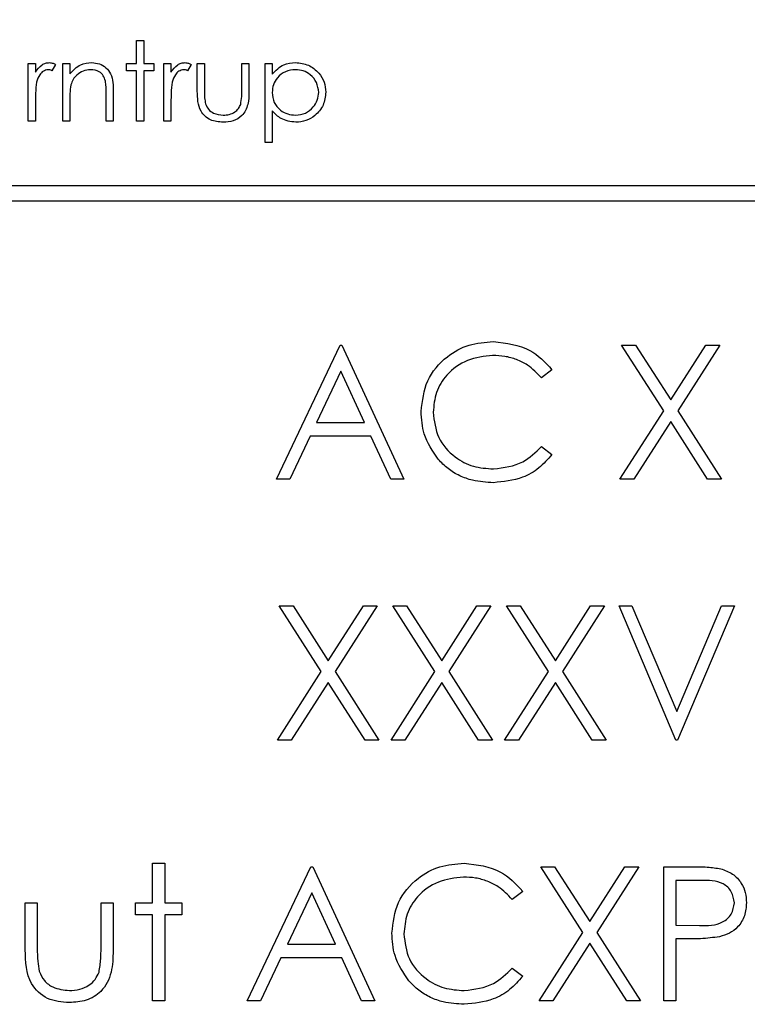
# Model space of a CAD drawing. Header units: millimetres. Extents: x 5 to 418, y 2 to 292.
# Tile 21 of 38: x 127.73 to 132.61, y 208.11 to 214.71. Entities that reach past the tile are written whole.
import ezdxf

# ---------------------------------------------------------------- set-up
doc = ezdxf.new("R2010")
doc.units = ezdxf.units.MM
doc.styles.add('SLDTEXTSTYLE0', font='TXT', dxfattribs={"width": 0.605})
doc.dimstyles.new('SLDDIMSTYLE0', dxfattribs={"dimtxt": 3.5, "dimasz": 3.5, "dimexe": 0, "dimexo": 0.0625, "dimgap": 0.875, "dimtad": 1, "dimlfac": 2, "dimrnd": 1e-09, "dimzin": 12, "dimdsep": 46, "dimtxsty": 'SLDTEXTSTYLE0', "dimsah": 1, "dimcen": 0.09, "dimadec": 0, "dimazin": 3, "dimtfac": 1, "dimtofl": 0, "dimtmove": 0, "dimatfit": 3, "dimfxl": 1, "dimfrac": 2, "dimtolj": 1, "dimtzin": 12, "dimarcsym": 0})

# ---------------------------------------------------------------- blocks, each defined once
blk = doc.blocks.new('_D_4')
at = {"color": 7, "linetype": 'Continuous', "lineweight": 0}
for p, q in [((136.578, 240.5018), (52.2479, 240.5018)), ((53.2479, 240.5018), (53.2479, 209.0018)), ((97.078, 209.0018), (52.2479, 209.0018))]:
    blk.add_line(p, q, dxfattribs=at)
at = {"color": 7, "linetype": 'Continuous', "lineweight": 18}
for points in [[(53.2479, 240.5018), (52.7879, 237.0018), (53.7079, 237.0018)], [(53.2479, 209.0018), (53.7079, 212.5018), (52.7879, 212.5018)]]:
    blk.add_solid(points, dxfattribs=at)
at = {"color": 7, "linetype": 'Continuous', "lineweight": 18, "insert": (48.7362, 222.0782), "char_height": 3.5, "attachment_point": 1, "rotation": 90, "style": 'SLDTEXTSTYLE0'}
blk.add_mtext('63', dxfattribs=at)

msp = doc.modelspace()

# ---------------------------------------------------------------- linework, layer by layer
at = {"color": 7, "linetype": 'Continuous', "lineweight": 25}
for p, q in [((128.5172, 214.5757), (128.5646, 214.5757)), ((128.5172, 214.4196), (128.5172, 214.5757)), ((128.5646, 214.5757), (128.5646, 214.4196)), ((127.7913, 214.4196), (127.8387, 214.4196)), ((127.7913, 214.033), (127.7913, 214.4196)), ((127.8387, 214.4196), (127.8387, 214.3627)), ((127.9744, 214.4132), (127.9483, 214.3721)), ((128.0219, 214.4196), (128.0694, 214.4196)), ((128.0219, 214.033), (128.0219, 214.4196)), ((128.0694, 214.4196), (128.0694, 214.3499)), ((128.4493, 214.4196), (128.5172, 214.4196)), ((128.4493, 214.3722), (128.4493, 214.4196)), ((128.5646, 214.4196), (128.6325, 214.4196)), ((128.6325, 214.4196), (128.6325, 214.3722)), ((128.7003, 214.4196), (128.7478, 214.4196)), ((128.7003, 214.033), (128.7003, 214.4196)), ((128.7478, 214.4196), (128.7478, 214.3627)), ((128.8835, 214.4132), (128.8574, 214.3721)), ((128.9242, 214.4196), (128.9717, 214.4196)), ((128.9242, 214.2349), (128.9242, 214.4196)), ((128.9717, 214.4196), (128.9717, 214.2403)), ((129.2227, 214.4196), (129.2702, 214.4196)), ((129.2227, 214.2403), (129.2227, 214.4196)), ((129.2702, 214.4196), (129.2702, 214.2314)), ((129.3788, 214.4196), (129.4262, 214.4196)), ((129.3788, 213.8905), (129.3788, 214.4196)), ((129.4262, 214.4196), (129.4262, 214.3481)), ((128.5172, 214.3722), (128.4493, 214.3722)), ((128.5172, 214.033), (128.5172, 214.3722)), ((128.5646, 214.3722), (128.5646, 214.033)), ((128.6325, 214.3722), (128.5646, 214.3722)), ((128.3136, 214.033), (128.3136, 214.2149)), ((128.3611, 214.2304), (128.3611, 214.033)), ((127.8387, 214.1629), (127.8387, 214.033)), ((128.0694, 214.1728), (128.0694, 214.033)), ((128.7478, 214.1629), (128.7478, 214.033)), ((129.4262, 214.103), (129.4262, 213.8905)), ((127.8387, 214.033), (127.7913, 214.033)), ((128.0694, 214.033), (128.0219, 214.033)), ((128.3611, 214.033), (128.3136, 214.033)), ((128.5646, 214.033), (128.5172, 214.033)), ((128.7478, 214.033), (128.7003, 214.033)), ((129.4262, 213.8905), (129.3788, 213.8905)), ((135.6283, 213.5987), (124.6283, 213.5987)), ((124.6283, 213.4987), (135.6283, 213.4987)), ((129.4555, 211.631), (129.8824, 212.531)), ((129.8824, 212.531), (129.8939, 212.531)), ((129.8939, 212.531), (130.3093, 211.631)), ((132.0513, 212.09), (131.7689, 212.531)), ((131.7689, 212.531), (131.8621, 212.531)), ((131.8621, 212.531), (132.0978, 212.1628)), ((132.0978, 212.1628), (132.3334, 212.531)), ((132.4266, 212.531), (132.1445, 212.09)), ((132.3334, 212.531), (132.4266, 212.531)), ((129.8873, 212.3556), (129.7243, 212.0118)), ((130.0459, 212.0118), (129.8873, 212.3556)), ((131.3016, 212.3659), (131.231, 212.3118)), ((131.7574, 211.631), (132.0513, 212.09)), ((132.1445, 212.09), (132.4382, 211.631)), ((129.7243, 212.0118), (130.0459, 212.0118)), ((132.0978, 212.0172), (131.8506, 211.631)), ((132.345, 211.631), (132.0978, 212.0172)), ((129.6805, 211.9195), (129.5436, 211.631)), ((130.0885, 211.9195), (129.6805, 211.9195)), ((130.2215, 211.631), (130.0885, 211.9195)), ((131.231, 211.8502), (131.3016, 211.7967)), ((129.5436, 211.631), (129.4555, 211.631)), ((130.3093, 211.631), (130.2215, 211.631)), ((131.8506, 211.631), (131.7574, 211.631)), ((132.4382, 211.631), (132.345, 211.631)), ((129.4728, 210.781), (129.566, 210.781)), ((129.7551, 210.34), (129.4728, 210.781)), ((129.566, 210.781), (129.8016, 210.4128)), ((129.8016, 210.4128), (130.0373, 210.781)), ((130.1305, 210.781), (129.8483, 210.34)), ((130.0373, 210.781), (130.1305, 210.781)), ((130.2343, 210.781), (130.3275, 210.781)), ((130.5167, 210.34), (130.2343, 210.781)), ((130.3275, 210.781), (130.5632, 210.4128)), ((130.5632, 210.4128), (130.7988, 210.781)), ((130.892, 210.781), (130.6099, 210.34)), ((130.7988, 210.781), (130.892, 210.781)), ((131.2782, 210.34), (130.9959, 210.781)), ((130.9959, 210.781), (131.0891, 210.781)), ((131.0891, 210.781), (131.3247, 210.4128)), ((131.3247, 210.4128), (131.5603, 210.781)), ((131.6536, 210.781), (131.3714, 210.34)), ((131.5603, 210.781), (131.6536, 210.781)), ((131.7516, 210.781), (131.8382, 210.781)), ((132.1324, 209.881), (131.7516, 210.781)), ((131.8382, 210.781), (132.1382, 210.0717)), ((132.1382, 210.0717), (132.4382, 210.781)), ((132.5247, 210.781), (132.1439, 209.881)), ((132.4382, 210.781), (132.5247, 210.781)), ((129.4612, 209.881), (129.7551, 210.34)), ((129.8483, 210.34), (130.142, 209.881)), ((130.2228, 209.881), (130.5167, 210.34)), ((130.6099, 210.34), (130.9036, 209.881)), ((130.9843, 209.881), (131.2782, 210.34)), ((131.3714, 210.34), (131.6651, 209.881)), ((129.8016, 210.2672), (129.5545, 209.881)), ((130.0488, 209.881), (129.8016, 210.2672)), ((130.5632, 210.2672), (130.316, 209.881)), ((130.8103, 209.881), (130.5632, 210.2672)), ((131.3247, 210.2672), (131.0775, 209.881)), ((131.5719, 209.881), (131.3247, 210.2672)), ((129.5545, 209.881), (129.4612, 209.881)), ((130.142, 209.881), (130.0488, 209.881)), ((130.316, 209.881), (130.2228, 209.881)), ((130.9036, 209.881), (130.8103, 209.881)), ((131.0775, 209.881), (130.9843, 209.881)), ((131.6651, 209.881), (131.5719, 209.881)), ((132.1439, 209.881), (132.1324, 209.881)), ((128.6247, 208.7887), (128.6247, 209.0541)), ((128.6247, 209.0541), (128.7055, 209.0541)), ((128.7055, 209.0541), (128.7055, 208.7887)), ((129.2593, 208.131), (129.6862, 209.031)), ((129.6862, 209.031), (129.6978, 209.031)), ((129.6978, 209.031), (130.1132, 208.131)), ((131.2266, 209.031), (131.3198, 209.031)), ((131.509, 208.59), (131.2266, 209.031)), ((131.3198, 209.031), (131.5555, 208.6628)), ((131.5555, 208.6628), (131.7911, 209.031)), ((131.8843, 209.031), (131.6022, 208.59)), ((131.7911, 209.031), (131.8843, 209.031)), ((132.0516, 209.031), (132.2281, 209.031)), ((132.0516, 208.131), (132.0516, 209.031)), ((132.297, 208.9387), (132.1324, 208.9387)), ((132.1324, 208.9387), (132.1324, 208.6387)), ((129.6911, 208.8556), (129.5281, 208.5118)), ((129.8498, 208.5118), (129.6911, 208.8556)), ((131.1055, 208.8659), (131.0348, 208.8118)), ((127.7709, 208.4744), (127.7709, 208.7887)), ((127.7709, 208.7887), (127.8516, 208.7887)), ((127.8516, 208.7887), (127.8516, 208.4836)), ((128.2786, 208.4836), (128.2786, 208.7887)), ((128.2786, 208.7887), (128.3593, 208.7887)), ((128.3593, 208.7887), (128.3593, 208.4685)), ((128.5093, 208.7887), (128.6247, 208.7887)), ((128.5093, 208.7079), (128.5093, 208.7887)), ((128.7055, 208.7887), (128.8209, 208.7887)), ((128.8209, 208.7887), (128.8209, 208.7079)), ((128.6247, 208.7079), (128.5093, 208.7079)), ((128.6247, 208.131), (128.6247, 208.7079)), ((128.8209, 208.7079), (128.7055, 208.7079)), ((128.7055, 208.7079), (128.7055, 208.131)), ((132.1324, 208.6387), (132.29, 208.6367)), ((131.2151, 208.131), (131.509, 208.59)), ((131.6022, 208.59), (131.8959, 208.131)), ((129.5281, 208.5118), (129.8498, 208.5118)), ((131.5555, 208.5172), (131.3083, 208.131)), ((131.8026, 208.131), (131.5555, 208.5172)), ((132.1968, 208.5464), (132.1324, 208.5464)), ((132.1324, 208.5464), (132.1324, 208.131)), ((129.4843, 208.4195), (129.3475, 208.131)), ((129.8923, 208.4195), (129.4843, 208.4195)), ((130.0254, 208.131), (129.8923, 208.4195)), ((131.0348, 208.3502), (131.1055, 208.2967)), ((128.7055, 208.131), (128.6247, 208.131)), ((129.3475, 208.131), (129.2593, 208.131)), ((130.1132, 208.131), (130.0254, 208.131)), ((131.3083, 208.131), (131.2151, 208.131)), ((131.8959, 208.131), (131.8026, 208.131)), ((132.1324, 208.131), (132.0516, 208.131))]:
    msp.add_line(p, q, dxfattribs=at)
for points, knots in [([(127.8387, 214.3627), (127.852, 214.3809), (127.8706, 214.4062), (127.9069, 214.4241), (127.9244, 214.4257), (127.9331, 214.4264)], [0, 0, 0, 0, 0.558788, 0.779481, 1, 1, 1, 1]), ([(127.9241, 214.3789), (127.9129, 214.3765), (127.8904, 214.3716), (127.8616, 214.3405), (127.8527, 214.3126), (127.8472, 214.2956)], [0, 0, 0, 0, 0.278336, 0.558768, 1, 1, 1, 1]), ([(127.9483, 214.3721), (127.944, 214.3741), (127.9363, 214.3777), (127.9278, 214.3786), (127.9241, 214.3789)], [0, 0, 0, 0, 0.560396, 1, 1, 1, 1]), ([(127.9331, 214.4264), (127.9413, 214.4255), (127.956, 214.4237), (127.9688, 214.4164), (127.9744, 214.4132)], [0, 0, 0, 0, 0.559243, 1, 1, 1, 1]), ([(128.0694, 214.3499), (128.092, 214.3742), (128.1323, 214.4177), (128.1908, 214.4238), (128.2165, 214.4264)], [0, 0, 0, 0, 0.559141, 1, 1, 1, 1]), ([(128.2083, 214.3789), (128.1915, 214.3772), (128.158, 214.3737), (128.1186, 214.3465), (128.09, 214.3139), (128.0811, 214.289), (128.0767, 214.2765)], [0, 0, 0, 0, 0.279553, 0.559373, 0.779703, 1, 1, 1, 1]), ([(128.308, 214.3028), (128.3042, 214.3151), (128.2966, 214.3397), (128.2623, 214.3736), (128.2287, 214.3769), (128.2083, 214.3789)], [0, 0, 0, 0, 0.281192, 0.561331, 1, 1, 1, 1]), ([(128.2165, 214.4264), (128.2339, 214.4249), (128.2685, 214.4219), (128.3141, 214.394), (128.3602, 214.3322), (128.3608, 214.2724), (128.3611, 214.2304)], [0, 0, 0, 0, 0.187021, 0.37389, 0.56061, 1, 1, 1, 1]), ([(128.7478, 214.3627), (128.7611, 214.3809), (128.7796, 214.4062), (128.816, 214.4241), (128.8334, 214.4257), (128.8422, 214.4264)], [0, 0, 0, 0, 0.558788, 0.779481, 1, 1, 1, 1]), ([(128.8332, 214.3789), (128.822, 214.3765), (128.7995, 214.3716), (128.7707, 214.3405), (128.7618, 214.3126), (128.7563, 214.2956)], [0, 0, 0, 0, 0.278336, 0.558768, 1, 1, 1, 1]), ([(128.8574, 214.3721), (128.8531, 214.3741), (128.8453, 214.3777), (128.8369, 214.3786), (128.8332, 214.3789)], [0, 0, 0, 0, 0.560396, 1, 1, 1, 1]), ([(128.8422, 214.4264), (128.8504, 214.4255), (128.8651, 214.4237), (128.8779, 214.4164), (128.8835, 214.4132)], [0, 0, 0, 0, 0.5592431, 1, 1, 1, 1]), ([(129.4262, 214.3481), (129.4503, 214.3735), (129.4934, 214.4189), (129.5552, 214.4241), (129.5825, 214.4264)], [0, 0, 0, 0, 0.5584178, 1, 1, 1, 1]), ([(129.5821, 214.3789), (129.5592, 214.3765), (129.5134, 214.3716), (129.4618, 214.3305), (129.4307, 214.2794), (129.4277, 214.2435), (129.4262, 214.2255)], [0, 0, 0, 0, 0.279747, 0.559315, 0.779515, 1, 1, 1, 1]), ([(129.7383, 214.2268), (129.7352, 214.2494), (129.7289, 214.2946), (129.6871, 214.345), (129.6355, 214.3741), (129.5999, 214.3773), (129.5821, 214.3789)], [0, 0, 0, 0, 0.2793874, 0.5590918, 0.7795083, 1, 1, 1, 1]), ([(129.5825, 214.4264), (129.6122, 214.423), (129.6715, 214.4163), (129.7376, 214.3625), (129.7794, 214.2973), (129.7837, 214.2507), (129.7858, 214.2274)], [0, 0, 0, 0, 0.279627, 0.559432, 0.779703, 1, 1, 1, 1]), ([(127.8472, 214.2956), (127.8441, 214.271), (127.8385, 214.2269), (127.8387, 214.1825), (127.8387, 214.1629)], [0, 0, 0, 0, 0.559636, 1, 1, 1, 1]), ([(128.0767, 214.2765), (128.0741, 214.2573), (128.0693, 214.2228), (128.0694, 214.1881), (128.0694, 214.1728)], [0, 0, 0, 0, 0.559658, 1, 1, 1, 1]), ([(128.3136, 214.2149), (128.3137, 214.2314), (128.3139, 214.2608), (128.3098, 214.29), (128.308, 214.3028)], [0, 0, 0, 0, 0.5602545, 1, 1, 1, 1]), ([(128.7563, 214.2956), (128.7532, 214.271), (128.7476, 214.2269), (128.7478, 214.1825), (128.7478, 214.1629)], [0, 0, 0, 0, 0.559636, 1, 1, 1, 1]), ([(129.0975, 214.0262), (129.0681, 214.0285), (129.0094, 214.0331), (128.9272, 214.1105), (128.9253, 214.1877), (128.9242, 214.2349)], [0, 0, 0, 0, 0.28097, 0.559785, 1, 1, 1, 1]), ([(128.9717, 214.2403), (128.9717, 214.2233), (128.9716, 214.1929), (128.9769, 214.163), (128.9792, 214.1499)], [0, 0, 0, 0, 0.560377, 1, 1, 1, 1]), ([(129.2702, 214.2314), (129.2698, 214.2025), (129.2689, 214.1451), (129.2317, 214.0696), (129.1655, 214.0304), (129.1202, 214.0276), (129.0975, 214.0262)], [0, 0, 0, 0, 0.2815008, 0.5596459, 0.7792985, 1, 1, 1, 1]), ([(129.2149, 214.1461), (129.2178, 214.1635), (129.2229, 214.1947), (129.2228, 214.2264), (129.2227, 214.2403)], [0, 0, 0, 0, 0.559371, 1, 1, 1, 1]), ([(129.4262, 214.2255), (129.4288, 214.2026), (129.4338, 214.1569), (129.4771, 214.1068), (129.5292, 214.0788), (129.565, 214.0754), (129.5828, 214.0737)], [0, 0, 0, 0, 0.279654, 0.558875, 0.779455, 1, 1, 1, 1]), ([(129.5828, 214.0737), (129.6054, 214.0765), (129.6507, 214.0822), (129.7015, 214.1231), (129.7323, 214.1736), (129.7363, 214.2091), (129.7383, 214.2268)], [0, 0, 0, 0, 0.279628, 0.559247, 0.779775, 1, 1, 1, 1]), ([(129.7858, 214.2274), (129.7824, 214.1976), (129.7754, 214.1381), (129.7202, 214.0726), (129.6541, 214.0322), (129.6073, 214.0282), (129.584, 214.0262)], [0, 0, 0, 0, 0.27954, 0.559273, 0.779559, 1, 1, 1, 1]), ([(128.9792, 214.1499), (128.9851, 214.1369), (128.9968, 214.111), (129.0393, 214.0801), (129.0757, 214.0761), (129.0979, 214.0737)], [0, 0, 0, 0, 0.280117, 0.560544, 1, 1, 1, 1]), ([(129.0979, 214.0737), (129.1117, 214.0745), (129.1392, 214.0761), (129.1744, 214.0926), (129.2012, 214.1166), (129.2103, 214.1362), (129.2149, 214.1461)], [0, 0, 0, 0, 0.2802697, 0.5600069, 0.7800741, 1, 1, 1, 1]), ([(129.584, 214.0262), (129.5495, 214.0308), (129.4879, 214.039), (129.4451, 214.0834), (129.4262, 214.103)], [0, 0, 0, 0, 0.5584659, 1, 1, 1, 1]), ([(130.4247, 212.0862), (130.4329, 212.1568), (130.4494, 212.2979), (130.5825, 212.4524), (130.7428, 212.5418), (130.8535, 212.55), (130.909, 212.5541)], [0, 0, 0, 0, 0.279512, 0.55908, 0.779374, 1, 1, 1, 1]), ([(130.909, 212.5541), (130.9954, 212.5445), (131.1498, 212.5274), (131.2552, 212.4153), (131.3016, 212.3659)], [0, 0, 0, 0, 0.559517, 1, 1, 1, 1]), ([(130.9039, 212.4618), (130.8464, 212.4552), (130.7315, 212.442), (130.5975, 212.3444), (130.5178, 212.2159), (130.5096, 212.1254), (130.5055, 212.0801)], [0, 0, 0, 0, 0.279856, 0.559519, 0.779686, 1, 1, 1, 1]), ([(131.231, 212.3118), (131.2016, 212.3424), (131.1531, 212.3929), (131.0652, 212.4356), (130.986, 212.4582), (130.9313, 212.4606), (130.9039, 212.4618)], [0, 0, 0, 0, 0.339327, 0.559466, 0.779727, 1, 1, 1, 1]), ([(130.5388, 211.7653), (130.5016, 211.8198), (130.435, 211.9173), (130.4279, 212.0345), (130.4247, 212.0862)], [0, 0, 0, 0, 0.559029, 1, 1, 1, 1]), ([(130.5055, 212.0801), (130.5123, 212.0219), (130.5261, 211.9054), (130.6388, 211.78), (130.7725, 211.7098), (130.8638, 211.7034), (130.9095, 211.7002)], [0, 0, 0, 0, 0.279434, 0.558921, 0.779283, 1, 1, 1, 1]), ([(130.9095, 211.7002), (130.9791, 211.7087), (131.1036, 211.7239), (131.192, 211.8116), (131.231, 211.8502)], [0, 0, 0, 0, 0.5587722, 1, 1, 1, 1]), ([(130.91, 211.6079), (130.8627, 211.6106), (130.7847, 211.6149), (130.6821, 211.6519), (130.6025, 211.6991), (130.5601, 211.7432), (130.5388, 211.7653)], [0, 0, 0, 0, 0.3398376, 0.5599275, 0.7799589, 1, 1, 1, 1]), ([(131.3016, 211.7967), (131.2739, 211.7649), (131.2184, 211.7013), (131.0849, 211.6249), (130.9763, 211.6143), (130.91, 211.6079)], [0, 0, 0, 0, 0.28041, 0.560795, 1, 1, 1, 1]), ([(130.2286, 208.5862), (130.2368, 208.6568), (130.2532, 208.7979), (130.3863, 208.9524), (130.5466, 209.0418), (130.6574, 209.05), (130.7128, 209.0541)], [0, 0, 0, 0, 0.279512, 0.55908, 0.779374, 1, 1, 1, 1]), ([(130.7128, 209.0541), (130.7992, 209.0445), (130.9537, 209.0274), (131.059, 208.9153), (131.1055, 208.8659)], [0, 0, 0, 0, 0.559517, 1, 1, 1, 1]), ([(132.2281, 209.031), (132.2666, 209.0311), (132.3353, 209.0313), (132.4032, 209.0217), (132.4331, 209.0175)], [0, 0, 0, 0, 0.560314, 1, 1, 1, 1]), ([(130.7078, 208.9618), (130.6503, 208.9552), (130.5354, 208.942), (130.4014, 208.8444), (130.3216, 208.7159), (130.3134, 208.6254), (130.3093, 208.5801)], [0, 0, 0, 0, 0.279856, 0.559519, 0.779686, 1, 1, 1, 1]), ([(131.0348, 208.8118), (131.0054, 208.8424), (130.957, 208.8929), (130.8691, 208.9356), (130.7898, 208.9582), (130.7351, 208.9606), (130.7078, 208.9618)], [0, 0, 0, 0, 0.339327, 0.559466, 0.779727, 1, 1, 1, 1]), ([(132.4331, 209.0175), (132.4605, 209.0076), (132.5151, 208.9879), (132.5717, 208.927), (132.6015, 208.8578), (132.6041, 208.8124), (132.6055, 208.7896)], [0, 0, 0, 0, 0.279705, 0.559381, 0.779509, 1, 1, 1, 1]), ([(132.5247, 208.7892), (132.5206, 208.8151), (132.5145, 208.8539), (132.4813, 208.8945), (132.4178, 208.9401), (132.3506, 208.9393), (132.297, 208.9387)], [0, 0, 0, 0, 0.248969, 0.374729, 0.500383, 1, 1, 1, 1]), ([(132.29, 208.6367), (132.3448, 208.6365), (132.4134, 208.6363), (132.4799, 208.6813), (132.5145, 208.7227), (132.5206, 208.7627), (132.5247, 208.7892)], [0, 0, 0, 0, 0.499721, 0.62535, 0.751083, 1, 1, 1, 1]), ([(132.6055, 208.7896), (132.6033, 208.7599), (132.5991, 208.7006), (132.554, 208.6284), (132.4926, 208.5818), (132.4482, 208.5681), (132.4259, 208.5612)], [0, 0, 0, 0, 0.280099, 0.559324, 0.779458, 1, 1, 1, 1]), ([(130.3427, 208.2653), (130.3054, 208.3198), (130.2388, 208.4173), (130.2317, 208.5345), (130.2286, 208.5862)], [0, 0, 0, 0, 0.559029, 1, 1, 1, 1]), ([(130.3093, 208.5801), (130.3162, 208.5219), (130.3299, 208.4054), (130.4427, 208.28), (130.5764, 208.2098), (130.6677, 208.2034), (130.7133, 208.2002)], [0, 0, 0, 0, 0.279434, 0.558921, 0.779283, 1, 1, 1, 1]), ([(132.4259, 208.5612), (132.3833, 208.5558), (132.3072, 208.5462), (132.2305, 208.5463), (132.1968, 208.5464)], [0, 0, 0, 0, 0.559694, 1, 1, 1, 1]), ([(128.0656, 208.1195), (128.0156, 208.1234), (127.9158, 208.1313), (127.776, 208.2629), (127.7728, 208.3941), (127.7709, 208.4744)], [0, 0, 0, 0, 0.28097, 0.559785, 1, 1, 1, 1]), ([(127.8516, 208.4836), (127.8515, 208.4547), (127.8514, 208.403), (127.8604, 208.3522), (127.8644, 208.3299)], [0, 0, 0, 0, 0.560377, 1, 1, 1, 1]), ([(128.3593, 208.4685), (128.3586, 208.4194), (128.3571, 208.3217), (128.2939, 208.1934), (128.1812, 208.1267), (128.1042, 208.1219), (128.0656, 208.1195)], [0, 0, 0, 0, 0.281501, 0.559646, 0.779298, 1, 1, 1, 1]), ([(128.2652, 208.3234), (128.2701, 208.3531), (128.2789, 208.4062), (128.2787, 208.4599), (128.2786, 208.4836)], [0, 0, 0, 0, 0.559371, 1, 1, 1, 1]), ([(127.8644, 208.3299), (127.8744, 208.3078), (127.8942, 208.2637), (127.9666, 208.2111), (128.0286, 208.2044), (128.0664, 208.2002)], [0, 0, 0, 0, 0.280117, 0.560544, 1, 1, 1, 1]), ([(128.0664, 208.2002), (128.0898, 208.2016), (128.1365, 208.2043), (128.1964, 208.2325), (128.2419, 208.2732), (128.2574, 208.3067), (128.2652, 208.3234)], [0, 0, 0, 0, 0.28027, 0.560007, 0.780074, 1, 1, 1, 1]), ([(130.7133, 208.2002), (130.7829, 208.2087), (130.9075, 208.2239), (130.9958, 208.3116), (131.0348, 208.3502)], [0, 0, 0, 0, 0.558772, 1, 1, 1, 1]), ([(130.7139, 208.1079), (130.6665, 208.1106), (130.5885, 208.1149), (130.4859, 208.1519), (130.4064, 208.1991), (130.3639, 208.2432), (130.3427, 208.2653)], [0, 0, 0, 0, 0.339838, 0.559927, 0.779959, 1, 1, 1, 1]), ([(131.1055, 208.2967), (131.0777, 208.2649), (131.0222, 208.2013), (130.8888, 208.1249), (130.7802, 208.1143), (130.7139, 208.1079)], [0, 0, 0, 0, 0.28041, 0.560795, 1, 1, 1, 1])]:
    msp.add_open_spline(points, degree=3, knots=knots, dxfattribs=at)

# ---------------------------------------------------------------- dimensions: what is measured, and where the dimension line sits
at = {"color": 7, "linetype": 'Continuous', "lineweight": 18}
dim = msp.add_linear_dim(base=(53.2479, 209.0018), p1=(136.578, 240.5018), p2=(97.078, 209.0018), angle=90, dimstyle='SLDDIMSTYLE0', dxfattribs=at)
dim.commit()
dim.dimension.update_dxf_attribs({"geometry": '_D_4', "text_midpoint": (53.2479, 224.7518), "dimtype": 160})

doc.saveas('drawing.dxf')
